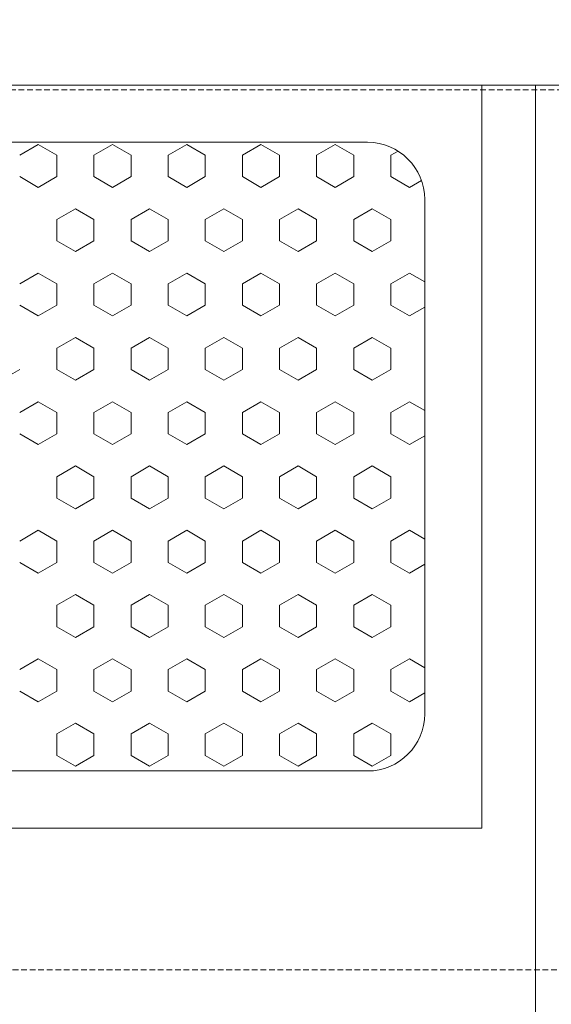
# Model space of a CAD drawing. Header units: millimetres. Extents: x -359 to 21654, y -24856 to 16255.
# Tile 17 of 31: x 8465 to 8698, y 2567 to 2999. Entities that reach past the tile are written whole.
import ezdxf

# ---------------------------------------------------------------- set-up
doc = ezdxf.new("R2010")
doc.units = ezdxf.units.MM
doc.header["$MEASUREMENT"] = 0
doc.linetypes.add('FP XREF (2)$0$( Hidden )', pattern=[0.375, 0.25, -0.125])
doc.linetypes.add('HIDDENX2', pattern=[0.75, 0.5, -0.25])
doc.layers.get('0').update_dxf_attribs({"color": 1, "lineweight": 5, "true_color": 0xff0000})
for name, color, linetype, lineweight, true_color in [('FP XREF (2)$0$A-COUNTER', 9, 'Continuous', 0, 0x808080), ('FP XREF (2)$0$A-EQUIP', 9, 'Continuous', 0, 0x808080), ('FP XREF (2)$0$CYAN', 9, 'Continuous', 0, 0x808080), ('FP XREF (2)$0$Exhaut Hoods', 9, 'Continuous', 0, 0x808080), ('FP XREF (2)$0$XR-CP-DS$0$A-DOWN LIG', 9, 'Continuous', 0, 0x808080), ('M-MEP-ELPR-CKT', 7, 'HIDDENX2', 20, 0x960000)]:
    doc.layers.add(name, color=color, linetype=linetype, lineweight=lineweight, true_color=true_color)
doc.layers.add('M-MEP-ELSL-TEXT', color=7, linetype='Continuous', lineweight=20)
doc.styles.add('Oswald Light', font='txt')
doc.dimstyles.new('MDS-50', dxfattribs={"dimtxt": 100, "dimasz": 100, "dimexe": 50, "dimexo": 50, "dimgap": 25, "dimtad": 1, "dimdec": 0, "dimtxsty": 'Oswald Light', "dimcen": 0, "dimdle": 1.5875, "dimazin": 0, "dimtfac": 1, "dimtdec": 0, "dimtix": 1, "dimtmove": 0, "dimatfit": 0, "dimfxl": 1, "dimfrac": 2, "dimtolj": 1, "dimarcsym": 0})

# ---------------------------------------------------------------- blocks, each defined once
blk = doc.blocks.new('FP XREF (2)$0$A$C807b513b')
at = {"layer": 'FP XREF (2)$0$A-EQUIP', "color": 0, "lineweight": -2}
for p, q in [((1925.98, -750), (2501, -750)), ((1950.98, -750), (2477.47, -750)), ((1950.98, -750), (2477.47, -750)), ((2477.47, -750), (2477.47, -1075.92)), ((2477.47, -750), (2477.47, -1075.92)), ((2501, -750), (2501, -1500)), ((2001.12, -775.07), (2427.33, -775.07)), ((2001.12, -775.07), (2427.33, -775.07)), ((2452.4, -800.14), (2452.4, -1025.78)), ((2452.4, -800.14), (2452.4, -1025.78)), ((2427.33, -1050.85), (2001.12, -1050.85)), ((2427.33, -1050.85), (2001.12, -1050.85)), ((2477.47, -1075.92), (1950.98, -1075.92)), ((2477.47, -1075.92), (1950.98, -1075.92))]:
    blk.add_line(p, q, dxfattribs=at)
at = {"layer": 'FP XREF (2)$0$A-EQUIP', "color": 0, "linetype": 'Continuous', "lineweight": -2}
for p, q in [((2282.85, -776.04, 16163.69), (2274.7, -780.74, 16163.69)), ((2290.99, -780.74, 16163.69), (2282.85, -776.04, 16163.69)), ((2315.41, -776.04, 16163.69), (2307.27, -780.74, 16163.69)), ((2323.56, -780.74, 16163.69), (2315.41, -776.04, 16163.69)), ((2347.98, -776.04, 16163.69), (2339.84, -780.74, 16163.69)), ((2356.12, -780.74, 16163.69), (2347.98, -776.04, 16163.69)), ((2380.55, -776.04, 16163.69), (2372.41, -780.74, 16163.69)), ((2388.69, -780.74, 16163.69), (2380.55, -776.04, 16163.69)), ((2413.12, -776.04, 16163.69), (2404.98, -780.74, 16163.69)), ((2421.26, -780.74, 16163.69), (2413.12, -776.04, 16163.69)), ((2290.99, -790.14, 16163.69), (2290.99, -780.74, 16163.69)), ((2307.27, -790.14, 16163.69), (2307.27, -780.74, 16163.69)), ((2323.56, -790.14, 16163.69), (2323.56, -780.74, 16163.69)), ((2339.84, -790.14, 16163.69), (2339.84, -780.74, 16163.69)), ((2356.12, -790.14, 16163.69), (2356.12, -780.74, 16163.69)), ((2372.41, -790.14, 16163.69), (2372.41, -780.74, 16163.69)), ((2388.69, -790.14, 16163.69), (2388.69, -780.74, 16163.69)), ((2404.98, -790.14, 16163.69), (2404.98, -780.74, 16163.69)), ((2421.26, -790.14, 16163.69), (2421.26, -780.74, 16163.69)), ((2440.69, -778.93, 16163.69), (2437.54, -780.74, 16163.69)), ((2437.54, -790.14, 16163.69), (2437.54, -780.74, 16163.69)), ((2282.85, -794.84, 16163.69), (2274.7, -790.14, 16163.69)), ((2290.99, -790.14, 16163.69), (2282.85, -794.84, 16163.69)), ((2315.41, -794.84, 16163.69), (2307.27, -790.14, 16163.69)), ((2323.56, -790.14, 16163.69), (2315.41, -794.84, 16163.69)), ((2347.98, -794.84, 16163.69), (2339.84, -790.14, 16163.69)), ((2356.12, -790.14, 16163.69), (2347.98, -794.84, 16163.69)), ((2380.55, -794.84, 16163.69), (2372.41, -790.14, 16163.69)), ((2388.69, -790.14, 16163.69), (2380.55, -794.84, 16163.69)), ((2413.12, -794.84, 16163.69), (2404.98, -790.14, 16163.69)), ((2421.26, -790.14, 16163.69), (2413.12, -794.84, 16163.69)), ((2445.69, -794.84, 16163.69), (2437.54, -790.14, 16163.69)), ((2450.97, -791.79, 16163.69), (2445.69, -794.84, 16163.69)), ((2299.13, -804.24, 16163.69), (2290.99, -808.95, 16163.69)), ((2307.27, -808.95, 16163.69), (2299.13, -804.24, 16163.69)), ((2331.7, -804.24, 16163.69), (2323.56, -808.95, 16163.69)), ((2339.84, -808.95, 16163.69), (2331.7, -804.24, 16163.69)), ((2364.27, -804.24, 16163.69), (2356.12, -808.95, 16163.69)), ((2372.41, -808.95, 16163.69), (2364.27, -804.24, 16163.69)), ((2396.83, -804.24, 16163.69), (2388.69, -808.95, 16163.69)), ((2404.98, -808.95, 16163.69), (2396.83, -804.24, 16163.69)), ((2429.4, -804.24, 16163.69), (2421.26, -808.95, 16163.69)), ((2437.54, -808.95, 16163.69), (2429.4, -804.24, 16163.69)), ((2290.99, -818.35, 16163.69), (2290.99, -808.95, 16163.69)), ((2307.27, -818.35, 16163.69), (2307.27, -808.95, 16163.69)), ((2323.56, -818.35, 16163.69), (2323.56, -808.95, 16163.69)), ((2339.84, -818.35, 16163.69), (2339.84, -808.95, 16163.69)), ((2356.12, -818.35, 16163.69), (2356.12, -808.95, 16163.69)), ((2372.41, -818.35, 16163.69), (2372.41, -808.95, 16163.69)), ((2388.69, -818.35, 16163.69), (2388.69, -808.95, 16163.69)), ((2404.98, -818.35, 16163.69), (2404.98, -808.95, 16163.69)), ((2421.26, -818.35, 16163.69), (2421.26, -808.95, 16163.69)), ((2437.54, -818.35, 16163.69), (2437.54, -808.95, 16163.69)), ((2299.13, -823.05, 16163.69), (2290.99, -818.35, 16163.69)), ((2307.27, -818.35, 16163.69), (2299.13, -823.05, 16163.69)), ((2331.7, -823.05, 16163.69), (2323.56, -818.35, 16163.69)), ((2339.84, -818.35, 16163.69), (2331.7, -823.05, 16163.69)), ((2364.27, -823.05, 16163.69), (2356.12, -818.35, 16163.69)), ((2372.41, -818.35, 16163.69), (2364.27, -823.05, 16163.69)), ((2396.83, -823.05, 16163.69), (2388.69, -818.35, 16163.69)), ((2404.98, -818.35, 16163.69), (2396.83, -823.05, 16163.69)), ((2429.4, -823.05, 16163.69), (2421.26, -818.35, 16163.69)), ((2437.54, -818.35, 16163.69), (2429.4, -823.05, 16163.69)), ((2282.85, -832.45, 16163.69), (2274.7, -837.15, 16163.69)), ((2290.99, -837.15, 16163.69), (2282.85, -832.45, 16163.69)), ((2315.41, -832.45, 16163.69), (2307.27, -837.15, 16163.69)), ((2323.56, -837.15, 16163.69), (2315.41, -832.45, 16163.69)), ((2347.98, -832.45, 16163.69), (2339.84, -837.15, 16163.69)), ((2356.12, -837.15, 16163.69), (2347.98, -832.45, 16163.69)), ((2380.55, -832.45, 16163.69), (2372.41, -837.15, 16163.69)), ((2388.69, -837.15, 16163.69), (2380.55, -832.45, 16163.69)), ((2413.12, -832.45, 16163.69), (2404.98, -837.15, 16163.69)), ((2421.26, -837.15, 16163.69), (2413.12, -832.45, 16163.69)), ((2445.69, -832.45, 16163.69), (2437.54, -837.15, 16163.69)), ((2452.4, -836.32, 16163.69), (2445.69, -832.45, 16163.69)), ((2290.99, -846.55, 16163.69), (2290.99, -837.15, 16163.69)), ((2307.27, -846.55, 16163.69), (2307.27, -837.15, 16163.69)), ((2323.56, -846.55, 16163.69), (2323.56, -837.15, 16163.69)), ((2339.84, -846.55, 16163.69), (2339.84, -837.15, 16163.69)), ((2356.12, -846.55, 16163.69), (2356.12, -837.15, 16163.69)), ((2372.41, -846.55, 16163.69), (2372.41, -837.15, 16163.69)), ((2388.69, -846.55, 16163.69), (2388.69, -837.15, 16163.69)), ((2404.98, -846.55, 16163.69), (2404.98, -837.15, 16163.69)), ((2421.26, -846.55, 16163.69), (2421.26, -837.15, 16163.69)), ((2437.54, -846.55, 16163.69), (2437.54, -837.15, 16163.69)), ((2282.85, -851.25, 16163.69), (2274.7, -846.55, 16163.69)), ((2290.99, -846.55, 16163.69), (2282.85, -851.25, 16163.69)), ((2315.41, -851.25, 16163.69), (2307.27, -846.55, 16163.69)), ((2323.56, -846.55, 16163.69), (2315.41, -851.25, 16163.69)), ((2347.98, -851.25, 16163.69), (2339.84, -846.55, 16163.69)), ((2356.12, -846.55, 16163.69), (2347.98, -851.25, 16163.69)), ((2380.55, -851.25, 16163.69), (2372.41, -846.55, 16163.69)), ((2388.69, -846.55, 16163.69), (2380.55, -851.25, 16163.69)), ((2413.12, -851.25, 16163.69), (2404.98, -846.55, 16163.69)), ((2421.26, -846.55, 16163.69), (2413.12, -851.25, 16163.69)), ((2445.69, -851.25, 16163.69), (2437.54, -846.55, 16163.69)), ((2452.4, -847.38, 16163.69), (2445.69, -851.25, 16163.69)), ((2299.13, -860.65, 16163.69), (2290.99, -865.36, 16163.69)), ((2307.27, -865.36, 16163.69), (2299.13, -860.65, 16163.69)), ((2331.7, -860.65, 16163.69), (2323.56, -865.36, 16163.69)), ((2339.84, -865.36, 16163.69), (2331.7, -860.65, 16163.69)), ((2364.27, -860.65, 16163.69), (2356.12, -865.36, 16163.69)), ((2372.41, -865.36, 16163.69), (2364.27, -860.65, 16163.69)), ((2396.83, -860.65, 16163.69), (2388.69, -865.36, 16163.69)), ((2404.98, -865.36, 16163.69), (2396.83, -860.65, 16163.69)), ((2429.4, -860.65, 16163.69), (2421.26, -865.36, 16163.69)), ((2437.54, -865.36, 16163.69), (2429.4, -860.65, 16163.69)), ((2290.99, -874.76, 16163.69), (2290.99, -865.36, 16163.69)), ((2307.27, -874.76, 16163.69), (2307.27, -865.36, 16163.69)), ((2323.56, -874.76, 16163.69), (2323.56, -865.36, 16163.69)), ((2339.84, -874.76, 16163.69), (2339.84, -865.36, 16163.69)), ((2356.12, -874.76, 16163.69), (2356.12, -865.36, 16163.69)), ((2372.41, -874.76, 16163.69), (2372.41, -865.36, 16163.69)), ((2388.69, -874.76, 16163.69), (2388.69, -865.36, 16163.69)), ((2404.98, -874.76, 16163.69), (2404.98, -865.36, 16163.69)), ((2421.26, -874.76, 16163.69), (2421.26, -865.36, 16163.69)), ((2437.54, -874.76, 16163.69), (2437.54, -865.36, 16163.69)), ((2274.7, -874.76, 16163.69), (2266.56, -879.46, 16163.69)), ((2299.13, -879.46, 16163.69), (2290.99, -874.76, 16163.69)), ((2307.27, -874.76, 16163.69), (2299.13, -879.46, 16163.69)), ((2331.7, -879.46, 16163.69), (2323.56, -874.76, 16163.69)), ((2339.84, -874.76, 16163.69), (2331.7, -879.46, 16163.69)), ((2364.27, -879.46, 16163.69), (2356.12, -874.76, 16163.69)), ((2372.41, -874.76, 16163.69), (2364.27, -879.46, 16163.69)), ((2396.83, -879.46, 16163.69), (2388.69, -874.76, 16163.69)), ((2404.98, -874.76, 16163.69), (2396.83, -879.46, 16163.69)), ((2429.4, -879.46, 16163.69), (2421.26, -874.76, 16163.69)), ((2437.54, -874.76, 16163.69), (2429.4, -879.46, 16163.69)), ((2282.85, -888.86, 16163.69), (2274.7, -893.56, 16163.69)), ((2290.99, -893.56, 16163.69), (2282.85, -888.86, 16163.69)), ((2315.41, -888.86, 16163.69), (2307.27, -893.56, 16163.69)), ((2323.56, -893.56, 16163.69), (2315.41, -888.86, 16163.69)), ((2347.98, -888.86, 16163.69), (2339.84, -893.56, 16163.69)), ((2356.12, -893.56, 16163.69), (2347.98, -888.86, 16163.69)), ((2380.55, -888.86, 16163.69), (2372.41, -893.56, 16163.69)), ((2388.69, -893.56, 16163.69), (2380.55, -888.86, 16163.69)), ((2413.12, -888.86, 16163.69), (2404.98, -893.56, 16163.69)), ((2421.26, -893.56, 16163.69), (2413.12, -888.86, 16163.69)), ((2445.69, -888.86, 16163.69), (2437.54, -893.56, 16163.69)), ((2452.4, -892.73, 16163.69), (2445.69, -888.86, 16163.69)), ((2290.99, -902.96, 16163.69), (2290.99, -893.56, 16163.69)), ((2307.27, -902.96, 16163.69), (2307.27, -893.56, 16163.69)), ((2323.56, -902.96, 16163.69), (2323.56, -893.56, 16163.69)), ((2339.84, -902.96, 16163.69), (2339.84, -893.56, 16163.69)), ((2356.12, -902.96, 16163.69), (2356.12, -893.56, 16163.69)), ((2372.41, -902.96, 16163.69), (2372.41, -893.56, 16163.69)), ((2388.69, -902.96, 16163.69), (2388.69, -893.56, 16163.69)), ((2404.98, -902.96, 16163.69), (2404.98, -893.56, 16163.69)), ((2421.26, -902.96, 16163.69), (2421.26, -893.56, 16163.69)), ((2437.54, -902.96, 16163.69), (2437.54, -893.56, 16163.69)), ((2282.85, -907.66, 16163.69), (2274.7, -902.96, 16163.69)), ((2290.99, -902.96, 16163.69), (2282.85, -907.66, 16163.69)), ((2315.41, -907.66, 16163.69), (2307.27, -902.96, 16163.69)), ((2323.56, -902.96, 16163.69), (2315.41, -907.66, 16163.69)), ((2347.98, -907.66, 16163.69), (2339.84, -902.96, 16163.69)), ((2356.12, -902.96, 16163.69), (2347.98, -907.66, 16163.69)), ((2380.55, -907.66, 16163.69), (2372.41, -902.96, 16163.69)), ((2388.69, -902.96, 16163.69), (2380.55, -907.66, 16163.69)), ((2413.12, -907.66, 16163.69), (2404.98, -902.96, 16163.69)), ((2421.26, -902.96, 16163.69), (2413.12, -907.66, 16163.69)), ((2445.69, -907.66, 16163.69), (2437.54, -902.96, 16163.69)), ((2452.4, -903.79, 16163.69), (2445.69, -907.66, 16163.69)), ((2299.13, -917.06, 16163.69), (2290.99, -921.77, 16163.69)), ((2307.27, -921.77, 16163.69), (2299.13, -917.06, 16163.69)), ((2331.7, -917.06, 16163.69), (2323.56, -921.77, 16163.69)), ((2339.84, -921.77, 16163.69), (2331.7, -917.06, 16163.69)), ((2364.27, -917.06, 16163.69), (2356.12, -921.77, 16163.69)), ((2372.41, -921.77, 16163.69), (2364.27, -917.06, 16163.69)), ((2396.83, -917.06, 16163.69), (2388.69, -921.77, 16163.69)), ((2404.98, -921.77, 16163.69), (2396.83, -917.06, 16163.69)), ((2429.4, -917.06, 16163.69), (2421.26, -921.77, 16163.69)), ((2437.54, -921.77, 16163.69), (2429.4, -917.06, 16163.69)), ((2290.99, -931.17, 16163.69), (2290.99, -921.77, 16163.69)), ((2307.27, -931.17, 16163.69), (2307.27, -921.77, 16163.69)), ((2323.56, -931.17, 16163.69), (2323.56, -921.77, 16163.69)), ((2339.84, -931.17, 16163.69), (2339.84, -921.77, 16163.69)), ((2356.12, -931.17, 16163.69), (2356.12, -921.77, 16163.69)), ((2372.41, -931.17, 16163.69), (2372.41, -921.77, 16163.69)), ((2388.69, -931.17, 16163.69), (2388.69, -921.77, 16163.69)), ((2404.98, -931.17, 16163.69), (2404.98, -921.77, 16163.69)), ((2421.26, -931.17, 16163.69), (2421.26, -921.77, 16163.69)), ((2437.54, -931.17, 16163.69), (2437.54, -921.77, 16163.69)), ((2299.13, -935.87, 16163.69), (2290.99, -931.17, 16163.69)), ((2307.27, -931.17, 16163.69), (2299.13, -935.87, 16163.69)), ((2331.7, -935.87, 16163.69), (2323.56, -931.17, 16163.69)), ((2339.84, -931.17, 16163.69), (2331.7, -935.87, 16163.69)), ((2364.27, -935.87, 16163.69), (2356.12, -931.17, 16163.69)), ((2372.41, -931.17, 16163.69), (2364.27, -935.87, 16163.69)), ((2396.83, -935.87, 16163.69), (2388.69, -931.17, 16163.69)), ((2404.98, -931.17, 16163.69), (2396.83, -935.87, 16163.69)), ((2429.4, -935.87, 16163.69), (2421.26, -931.17, 16163.69)), ((2437.54, -931.17, 16163.69), (2429.4, -935.87, 16163.69)), ((2282.85, -945.27, 16163.69), (2274.7, -949.97, 16163.69)), ((2290.99, -949.97, 16163.69), (2282.85, -945.27, 16163.69)), ((2315.41, -945.27, 16163.69), (2307.27, -949.97, 16163.69)), ((2323.56, -949.97, 16163.69), (2315.41, -945.27, 16163.69)), ((2347.98, -945.27, 16163.69), (2339.84, -949.97, 16163.69)), ((2356.12, -949.97, 16163.69), (2347.98, -945.27, 16163.69)), ((2380.55, -945.27, 16163.69), (2372.41, -949.97, 16163.69)), ((2388.69, -949.97, 16163.69), (2380.55, -945.27, 16163.69)), ((2413.12, -945.27, 16163.69), (2404.98, -949.97, 16163.69)), ((2421.26, -949.97, 16163.69), (2413.12, -945.27, 16163.69)), ((2445.69, -945.27, 16163.69), (2437.54, -949.97, 16163.69)), ((2452.4, -949.14, 16163.69), (2445.69, -945.27, 16163.69)), ((2290.99, -959.37, 16163.69), (2290.99, -949.97, 16163.69)), ((2307.27, -959.37, 16163.69), (2307.27, -949.97, 16163.69)), ((2323.56, -959.37, 16163.69), (2323.56, -949.97, 16163.69)), ((2339.84, -959.37, 16163.69), (2339.84, -949.97, 16163.69)), ((2356.12, -959.37, 16163.69), (2356.12, -949.97, 16163.69)), ((2372.41, -959.37, 16163.69), (2372.41, -949.97, 16163.69)), ((2388.69, -959.37, 16163.69), (2388.69, -949.97, 16163.69)), ((2404.98, -959.37, 16163.69), (2404.98, -949.97, 16163.69)), ((2421.26, -959.37, 16163.69), (2421.26, -949.97, 16163.69)), ((2437.54, -959.37, 16163.69), (2437.54, -949.97, 16163.69)), ((2282.85, -964.07, 16163.69), (2274.7, -959.37, 16163.69)), ((2290.99, -959.37, 16163.69), (2282.85, -964.07, 16163.69)), ((2315.41, -964.07, 16163.69), (2307.27, -959.37, 16163.69)), ((2323.56, -959.37, 16163.69), (2315.41, -964.07, 16163.69)), ((2347.98, -964.07, 16163.69), (2339.84, -959.37, 16163.69)), ((2356.12, -959.37, 16163.69), (2347.98, -964.07, 16163.69)), ((2380.55, -964.07, 16163.69), (2372.41, -959.37, 16163.69)), ((2388.69, -959.37, 16163.69), (2380.55, -964.07, 16163.69)), ((2413.12, -964.07, 16163.69), (2404.98, -959.37, 16163.69)), ((2421.26, -959.37, 16163.69), (2413.12, -964.07, 16163.69)), ((2445.69, -964.07, 16163.69), (2437.54, -959.37, 16163.69)), ((2452.4, -960.2, 16163.69), (2445.69, -964.07, 16163.69)), ((2299.13, -973.47, 16163.69), (2290.99, -978.17, 16163.69)), ((2307.27, -978.17, 16163.69), (2299.13, -973.47, 16163.69)), ((2331.7, -973.47, 16163.69), (2323.56, -978.17, 16163.69)), ((2339.84, -978.17, 16163.69), (2331.7, -973.47, 16163.69)), ((2364.27, -973.47, 16163.69), (2356.12, -978.17, 16163.69)), ((2372.41, -978.17, 16163.69), (2364.27, -973.47, 16163.69)), ((2396.83, -973.47, 16163.69), (2388.69, -978.17, 16163.69)), ((2404.98, -978.17, 16163.69), (2396.83, -973.47, 16163.69)), ((2429.4, -973.47, 16163.69), (2421.26, -978.17, 16163.69)), ((2437.54, -978.17, 16163.69), (2429.4, -973.47, 16163.69)), ((2290.99, -987.58, 16163.69), (2290.99, -978.17, 16163.69)), ((2307.27, -987.58, 16163.69), (2307.27, -978.17, 16163.69)), ((2323.56, -987.58, 16163.69), (2323.56, -978.17, 16163.69)), ((2339.84, -987.58, 16163.69), (2339.84, -978.17, 16163.69)), ((2356.12, -987.58, 16163.69), (2356.12, -978.17, 16163.69)), ((2372.41, -987.58, 16163.69), (2372.41, -978.17, 16163.69)), ((2388.69, -987.58, 16163.69), (2388.69, -978.17, 16163.69)), ((2404.98, -987.58, 16163.69), (2404.98, -978.17, 16163.69)), ((2421.26, -987.58, 16163.69), (2421.26, -978.17, 16163.69)), ((2437.54, -987.58, 16163.69), (2437.54, -978.17, 16163.69)), ((2299.13, -992.28, 16163.69), (2290.99, -987.58, 16163.69)), ((2307.27, -987.58, 16163.69), (2299.13, -992.28, 16163.69)), ((2331.7, -992.28, 16163.69), (2323.56, -987.58, 16163.69)), ((2339.84, -987.58, 16163.69), (2331.7, -992.28, 16163.69)), ((2364.27, -992.28, 16163.69), (2356.12, -987.58, 16163.69)), ((2372.41, -987.58, 16163.69), (2364.27, -992.28, 16163.69)), ((2396.83, -992.28, 16163.69), (2388.69, -987.58, 16163.69)), ((2404.98, -987.58, 16163.69), (2396.83, -992.28, 16163.69)), ((2429.4, -992.28, 16163.69), (2421.26, -987.58, 16163.69)), ((2437.54, -987.58, 16163.69), (2429.4, -992.28, 16163.69)), ((2282.85, -1001.68, 16163.69), (2274.7, -1006.38, 16163.69)), ((2290.99, -1006.38, 16163.69), (2282.85, -1001.68, 16163.69)), ((2315.41, -1001.68, 16163.69), (2307.27, -1006.38, 16163.69)), ((2323.56, -1006.38, 16163.69), (2315.41, -1001.68, 16163.69)), ((2347.98, -1001.68, 16163.69), (2339.84, -1006.38, 16163.69)), ((2356.12, -1006.38, 16163.69), (2347.98, -1001.68, 16163.69)), ((2380.55, -1001.68, 16163.69), (2372.41, -1006.38, 16163.69)), ((2388.69, -1006.38, 16163.69), (2380.55, -1001.68, 16163.69)), ((2413.12, -1001.68, 16163.69), (2404.98, -1006.38, 16163.69)), ((2421.26, -1006.38, 16163.69), (2413.12, -1001.68, 16163.69)), ((2445.69, -1001.68, 16163.69), (2437.54, -1006.38, 16163.69)), ((2452.4, -1005.55, 16163.69), (2445.69, -1001.68, 16163.69)), ((2290.99, -1015.78, 16163.69), (2290.99, -1006.38, 16163.69)), ((2307.27, -1015.78, 16163.69), (2307.27, -1006.38, 16163.69)), ((2323.56, -1015.78, 16163.69), (2323.56, -1006.38, 16163.69)), ((2339.84, -1015.78, 16163.69), (2339.84, -1006.38, 16163.69)), ((2356.12, -1015.78, 16163.69), (2356.12, -1006.38, 16163.69)), ((2372.41, -1015.78, 16163.69), (2372.41, -1006.38, 16163.69)), ((2388.69, -1015.78, 16163.69), (2388.69, -1006.38, 16163.69)), ((2404.98, -1015.78, 16163.69), (2404.98, -1006.38, 16163.69)), ((2421.26, -1015.78, 16163.69), (2421.26, -1006.38, 16163.69)), ((2437.54, -1015.78, 16163.69), (2437.54, -1006.38, 16163.69)), ((2282.85, -1020.48, 16163.69), (2274.7, -1015.78, 16163.69)), ((2290.99, -1015.78, 16163.69), (2282.85, -1020.48, 16163.69)), ((2315.41, -1020.48, 16163.69), (2307.27, -1015.78, 16163.69)), ((2323.56, -1015.78, 16163.69), (2315.41, -1020.48, 16163.69)), ((2347.98, -1020.48, 16163.69), (2339.84, -1015.78, 16163.69)), ((2356.12, -1015.78, 16163.69), (2347.98, -1020.48, 16163.69)), ((2380.55, -1020.48, 16163.69), (2372.41, -1015.78, 16163.69)), ((2388.69, -1015.78, 16163.69), (2380.55, -1020.48, 16163.69)), ((2413.12, -1020.48, 16163.69), (2404.98, -1015.78, 16163.69)), ((2421.26, -1015.78, 16163.69), (2413.12, -1020.48, 16163.69)), ((2445.69, -1020.48, 16163.69), (2437.54, -1015.78, 16163.69)), ((2452.4, -1016.61, 16163.69), (2445.69, -1020.48, 16163.69)), ((2299.13, -1029.88, 16163.69), (2290.99, -1034.58, 16163.69)), ((2307.27, -1034.58, 16163.69), (2299.13, -1029.88, 16163.69)), ((2331.7, -1029.88, 16163.69), (2323.56, -1034.58, 16163.69)), ((2339.84, -1034.58, 16163.69), (2331.7, -1029.88, 16163.69)), ((2364.27, -1029.88, 16163.69), (2356.12, -1034.58, 16163.69)), ((2372.41, -1034.58, 16163.69), (2364.27, -1029.88, 16163.69)), ((2396.83, -1029.88, 16163.69), (2388.69, -1034.58, 16163.69)), ((2404.98, -1034.58, 16163.69), (2396.83, -1029.88, 16163.69)), ((2429.4, -1029.88, 16163.69), (2421.26, -1034.58, 16163.69)), ((2437.54, -1034.58, 16163.69), (2429.4, -1029.88, 16163.69)), ((2290.99, -1043.99, 16163.69), (2290.99, -1034.58, 16163.69)), ((2307.27, -1043.99, 16163.69), (2307.27, -1034.58, 16163.69)), ((2323.56, -1043.99, 16163.69), (2323.56, -1034.58, 16163.69)), ((2339.84, -1043.99, 16163.69), (2339.84, -1034.58, 16163.69)), ((2356.12, -1043.99, 16163.69), (2356.12, -1034.58, 16163.69)), ((2372.41, -1043.99, 16163.69), (2372.41, -1034.58, 16163.69)), ((2388.69, -1043.99, 16163.69), (2388.69, -1034.58, 16163.69)), ((2404.98, -1043.99, 16163.69), (2404.98, -1034.58, 16163.69)), ((2421.26, -1043.99, 16163.69), (2421.26, -1034.58, 16163.69)), ((2437.54, -1043.99, 16163.69), (2437.54, -1034.58, 16163.69)), ((2299.13, -1048.69, 16163.69), (2290.99, -1043.99, 16163.69)), ((2307.27, -1043.99, 16163.69), (2299.13, -1048.69, 16163.69)), ((2331.7, -1048.69, 16163.69), (2323.56, -1043.99, 16163.69)), ((2339.84, -1043.99, 16163.69), (2331.7, -1048.69, 16163.69)), ((2364.27, -1048.69, 16163.69), (2356.12, -1043.99, 16163.69)), ((2372.41, -1043.99, 16163.69), (2364.27, -1048.69, 16163.69)), ((2396.83, -1048.69, 16163.69), (2388.69, -1043.99, 16163.69)), ((2404.98, -1043.99, 16163.69), (2396.83, -1048.69, 16163.69)), ((2429.4, -1048.69, 16163.69), (2421.26, -1043.99, 16163.69)), ((2437.54, -1043.99, 16163.69), (2429.4, -1048.69, 16163.69))]:
    blk.add_line(p, q, dxfattribs=at)
at = {"layer": 'FP XREF (2)$0$A-EQUIP', "color": 0, "lineweight": -2}
for centre, start, end in [((2427.33, -800.14), 0, 90), ((2427.33, -800.14), 0, 90), ((2427.33, -1025.78), 270, 360), ((2427.33, -1025.78), 270, 360)]:
    blk.add_arc(centre, 25.07, start, end, dxfattribs=at)
blk = doc.blocks.new('FP XREF (2)$0$A$Ce85b5983')
at = {"layer": 'FP XREF (2)$0$Exhaut Hoods', "linetype": 'FP XREF (2)$0$( Hidden )', "ltscale": 10}
blk.add_lwpolyline([(-9785.02, -10860), (-8420.02, -10860), (-8420.02, -11860), (-9785.02, -11860)], close=True, dxfattribs=at)
blk = doc.blocks.new('FP XREF (2)')
at = {"layer": 'FP XREF (2)$0$A-COUNTER'}
blk.add_line((9805, 2970), (6090, 2970), dxfattribs=at)
at = {"layer": 'FP XREF (2)$0$XR-CP-DS$0$A-DOWN LIG', "linetype": 'FP XREF (2)$0$( Hidden )', "ltscale": 8}
blk.add_lwpolyline([(9805, 3270), (6135, 3270), (6135, 3920), (3945, 3920), (3945, 3270), (650, 3270), (650, 2970), (4245, 2970), (4245, 3620), (5835, 3620), (5835, 2970), (9805, 2970)], close=True, dxfattribs=at)
blk.add_blockref('FP XREF (2)$0$A$Ce85b5983', (17698, 13828))
at = {"layer": 'FP XREF (2)$0$CYAN'}
blk.add_blockref('FP XREF (2)$0$A$C807b513b', (6190, 3720), dxfattribs=at)

msp = doc.modelspace()

# ---------------------------------------------------------------- block references
msp.add_blockref('FP XREF (2)', (0, 0))

# ---------------------------------------------------------------- next in the draw order: linework, layer by layer
at = {"layer": 'M-MEP-ELPR-CKT', "ltscale": 5}
msp.add_lwpolyline([(3852.86, 2581.87), (9542.14, 2581.87, 0.414214), (9632.14, 2671.87), (9632.14, 2762.01, -0.198912), (9658.5, 2825.65), (9702.85, 2870), (9747.2, 2825.65, -0.198912), (9773.56, 2762.01), (9773.56, 2671.87, 0.414214), (9863.56, 2581.87), (9933.93, 2581.87, 0.414178), (10023.93, 2671.86), (10024.06, 3729.5, -0.199379), (10050.54, 3793.25), (11783.99, 5520.06, 0.348813)], format="xyb", dxfattribs=at)

# ---------------------------------------------------------------- next in the draw order: leaders
at = {"layer": 'M-MEP-ELSL-TEXT'}
for points in [[(9702.85, 2970), (9702.85, 4431.65), (8223.8, 4431.65)], [(9362.84, 2970), (9364, 3941.13), (8223.19, 3941.13)]]:
    msp.add_leader(points, dimstyle='MDS-50', override={"dimgap": 25, "dimtad": 0}, dxfattribs=at)

doc.saveas('drawing.dxf')
